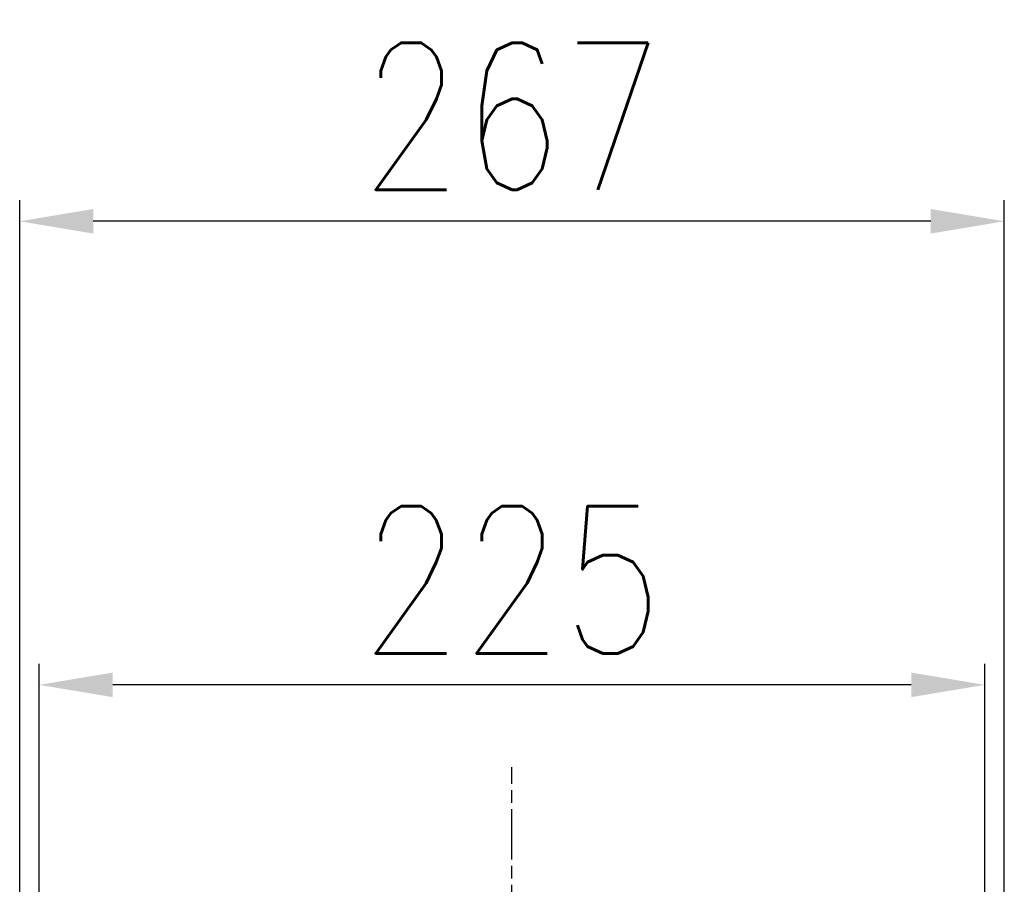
# Model space of a CAD drawing. Header units: millimetres. Extents: x 0 to 7327, y -11399 to -6123.
# Tile 65 of 87: x 3454 to 3688, y -9360 to -9154. Entities that reach past the tile are written whole.
import ezdxf

# ---------------------------------------------------------------- set-up
doc = ezdxf.new("R2010")
doc.units = ezdxf.units.MM
doc.linetypes.add('AM_ISO08W050', pattern=[18, 12, -1.5, 3, -1.5])
doc.layers.add('AM_5', color=3, linetype='Continuous', lineweight=25)
doc.layers.add('AM_7', color=4, linetype='AM_ISO08W050', lineweight=25)
doc.styles.add('HHI_Dims', font='simplex.shx', dxfattribs={"width": 0.8, "bigfont": 'whgtxt.shx'})
doc.dimstyles.new('HHI_Standard$0', dxfattribs={"dimtxt": 3.5, "dimasz": 3.5, "dimexe": 1, "dimexo": 1, "dimgap": 1.5, "dimtad": 1, "dimdec": 0, "dimdsep": 46, "dimtxsty": 'HHI_Dims', "dimcen": 0, "dimclrd": 1, "dimclre": 1, "dimclrt": 1, "dimadec": 3, "dimazin": 2, "dimtp": 0.1, "dimtm": 0.1, "dimtfac": 0.65, "dimtdec": 0, "dimtmove": 0, "dimatfit": 3, "dimldrblk": 'OPEN30', "dimfxl": 1, "dimlwd": -1, "dimlwe": -1, "dimarcsym": 1})

# ---------------------------------------------------------------- blocks, each defined once
blk = doc.blocks.new('*D85')
at = {"layer": 'AM_5', "color": 1, "transparency": 16777216}
for p, q in [((3454.17, -9948.31), (3454.17, -9196.86)), ((3688.43, -9947.77), (3688.43, -9196.86)), ((3670.93, -9201.86), (3471.67, -9201.86))]:
    blk.add_line(p, q, dxfattribs=at)
for points in [[(3471.67, -9198.94), (3471.67, -9204.78), (3454.17, -9201.86)], [(3670.93, -9198.94), (3670.93, -9204.78), (3688.43, -9201.86)]]:
    blk.add_solid(points, dxfattribs=at)
at = {"layer": 'Defpoints', "color": 0, "transparency": 16777216}
for p in [(3454.17, -9201.86), (3454.17, -9953.31), (3688.43, -9952.77)]:
    blk.add_point(p, dxfattribs=at)
at = {"layer": 'AM_5', "color": 1, "transparency": 16777216, "insert": (3571.3, -9176.86), "char_height": 35, "attachment_point": 5, "style": 'HHI_Dims'}
blk.add_mtext('267', dxfattribs=at)
blk = doc.blocks.new('_Open30')
at = {"color": 0, "linetype": 'ByBlock', "lineweight": -2}
for p, q in [((-1, 0.268), (0, 0)), ((0, 0), (-1, -0.268)), ((0, 0), (-1, 0))]:
    blk.add_line(p, q, dxfattribs=at)
blk = doc.blocks.new('*D86')
at = {"layer": 'AM_5', "color": 1, "transparency": 16777216}
for p, q in [((3458.79, -9560.78), (3458.79, -9307.15)), ((3683.8, -9560.82), (3683.8, -9307.15)), ((3666.3, -9312.15), (3476.29, -9312.15))]:
    blk.add_line(p, q, dxfattribs=at)
for points in [[(3476.29, -9309.23), (3476.29, -9315.06), (3458.79, -9312.15)], [(3666.3, -9309.23), (3666.3, -9315.06), (3683.8, -9312.15)]]:
    blk.add_solid(points, dxfattribs=at)
at = {"layer": 'Defpoints', "color": 0, "transparency": 16777216}
for p in [(3458.79, -9312.15), (3458.79, -9565.78), (3683.8, -9565.82)]:
    blk.add_point(p, dxfattribs=at)
at = {"layer": 'AM_5', "color": 1, "transparency": 16777216, "insert": (3571.29, -9287.15), "char_height": 35, "attachment_point": 5, "style": 'HHI_Dims'}
blk.add_mtext('225', dxfattribs=at)

msp = doc.modelspace()

# ---------------------------------------------------------------- linework, layer by layer
at = {"layer": 'AM_7'}
msp.add_line((3571.29, -9425.69), (3571.29, -9331.7), dxfattribs=at)

# ---------------------------------------------------------------- dimensions: what is measured, and where the dimension line sits
at = {"layer": 'AM_5'}
dim = msp.add_linear_dim(base=(3454.17, -9201.86), p1=(3688.43, -9952.77), p2=(3454.17, -9953.31), text='267', dimstyle='HHI_Standard$0', override={"dimscale": 5, "dimtxt": 7}, dxfattribs=at)
dim.commit()
dim.dimension.update_dxf_attribs({"geometry": '*D85', "text_midpoint": (3571.3, -9201.86), "dimtype": 160})
dim = msp.add_linear_dim(base=(3458.79, -9312.15), p1=(3683.8, -9565.82), p2=(3458.79, -9565.78), dimstyle='HHI_Standard$0', override={"dimscale": 5, "dimtxt": 7, "dimdec": 0}, dxfattribs=at)
dim.commit()
dim.dimension.update_dxf_attribs({"geometry": '*D86', "text_midpoint": (3571.29, -9287.15)})

doc.saveas('drawing.dxf')
